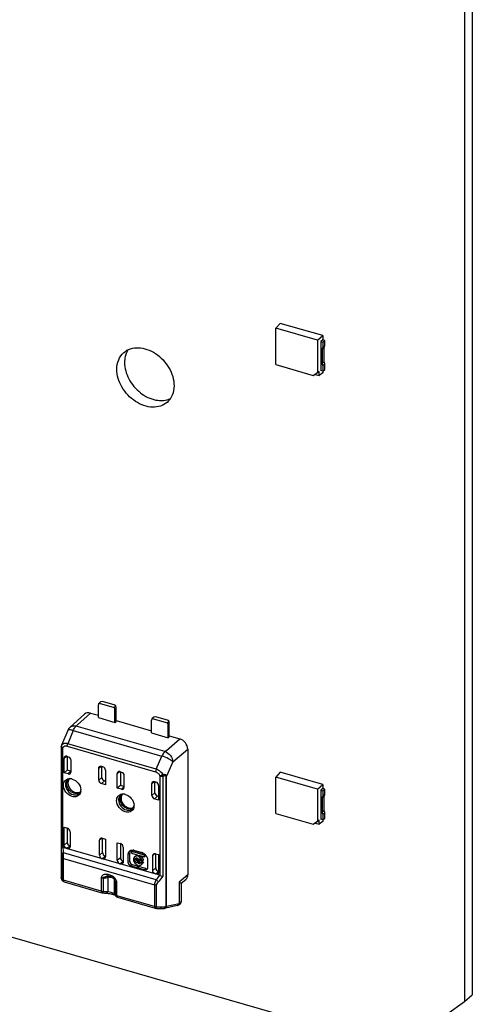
# Model space of a CAD drawing. Header units: millimetres. Extents: x 0 to 210, y 0 to 297.
# Tile 14 of 28: x 110.05 to 114.26, y 212.3 to 221.46. Entities that reach past the tile are written whole.
import ezdxf

# ---------------------------------------------------------------- set-up
doc = ezdxf.new("R2010")
doc.units = ezdxf.units.MM
doc.header["$LTSCALE"] = 19.36
doc.layers.get('0').update_dxf_attribs({"linetype": 'CONTINUOUS'})

msp = doc.modelspace()

# ---------------------------------------------------------------- linework, layer by layer
at = {"color": 7, "linetype": 'Continuous'}
for p, q in [((114.26046, 244.55673), (114.26046, 212.3901)), ((114.18905, 244.49488), (114.18905, 212.32826)), ((113.57046, 211.88824), (81.40383, 221.17395)), ((112.47438, 218.63723), (112.43215, 218.59158)), ((112.87028, 218.52294), (112.47438, 218.63723)), ((112.81962, 218.47973), (112.43215, 218.59158)), ((112.43215, 218.2536), (112.43215, 218.59158)), ((112.81962, 218.47973), (112.87028, 218.52294)), ((112.87028, 218.52294), (112.87028, 218.48459)), ((112.81962, 218.47973), (112.81962, 218.18171)), ((112.87028, 218.48459), (112.85079, 218.46958)), ((112.85079, 218.46958), (112.87097, 218.46376)), ((112.85079, 218.46958), (112.85079, 218.19988)), ((112.88883, 218.47923), (112.87028, 218.48459)), ((112.87097, 218.46376), (112.88883, 218.47923)), ((112.87097, 218.46376), (112.87097, 218.4122)), ((112.88883, 218.42763), (112.87097, 218.4122)), ((112.88883, 218.42763), (112.88883, 218.47923)), ((112.86478, 218.39758), (112.86478, 218.2638)), ((112.88265, 218.27927), (112.88265, 218.41305)), ((112.43215, 218.2536), (112.77966, 218.15328)), ((112.87097, 218.24561), (112.88883, 218.26112)), ((112.87097, 218.24561), (112.87097, 218.19405)), ((112.88883, 218.20953), (112.88883, 218.26112)), ((112.77966, 218.15328), (112.81962, 218.18171)), ((112.77966, 218.15328), (112.79882, 218.16295)), ((112.8352, 218.18883), (112.79882, 218.16295)), ((112.79882, 218.16295), (112.8352, 218.15245)), ((112.81962, 218.18171), (112.8352, 218.18883)), ((112.8352, 218.15245), (112.8352, 218.18883)), ((112.87028, 218.17653), (112.8352, 218.15245)), ((112.87097, 218.19405), (112.85079, 218.19988)), ((112.87028, 218.19405), (112.87028, 218.17653)), ((112.87097, 218.19405), (112.88883, 218.20953)), ((110.82145, 215.11895), (110.80193, 215.11633)), ((110.93898, 215.08503), (110.82145, 215.11895)), ((110.78146, 214.96939), (110.78146, 215.08719)), ((110.80193, 215.11633), (110.78766, 215.10396)), ((110.78766, 215.10396), (110.92992, 215.06289)), ((110.9442, 215.07526), (110.92992, 215.06289)), ((110.9361, 214.92475), (110.9361, 215.04255)), ((110.9442, 215.07526), (110.93898, 215.08503)), ((110.94682, 214.93419), (110.94682, 215.05183)), ((110.65283, 215.00099), (110.51855, 214.88026)), ((110.70962, 215.01102), (110.58687, 214.90286)), ((110.70961, 215.01102), (110.78146, 214.99028)), ((110.78146, 214.96939), (110.9361, 214.92475)), ((110.9361, 214.92475), (110.94682, 214.93419)), ((110.94682, 214.94254), (111.27633, 214.84742)), ((111.27633, 214.82653), (111.27633, 214.94433)), ((111.2968, 214.97348), (111.28253, 214.9611)), ((111.28253, 214.9611), (111.42479, 214.92003)), ((111.31632, 214.9761), (111.2968, 214.97348)), ((111.43385, 214.94217), (111.31632, 214.9761)), ((111.43907, 214.93241), (111.43385, 214.94217)), ((110.49694, 214.84996), (110.4392, 214.71373)), ((110.58687, 214.90286), (110.58872, 214.90232)), ((111.43907, 214.93241), (111.42479, 214.92003)), ((111.43097, 214.78189), (111.43097, 214.89969)), ((111.44169, 214.79133), (111.44169, 214.90897)), ((111.27633, 214.82653), (111.43097, 214.78189)), ((111.41578, 214.66357), (111.53853, 214.77173)), ((111.43097, 214.78189), (111.44169, 214.79133)), ((111.44169, 214.79968), (111.53853, 214.77173)), ((110.43602, 214.69902), (110.43602, 213.76716)), ((110.43632, 214.70322), (110.43631, 214.70314)), ((110.43654, 214.70454), (110.43632, 214.70322)), ((111.41392, 214.66411), (111.41578, 214.66357)), ((111.61276, 214.67607), (111.61276, 213.50694)), ((110.46277, 214.45544), (110.46277, 214.59153)), ((110.48751, 214.60913), (110.50056, 214.60536)), ((110.49151, 214.60536), (110.49151, 214.481)), ((110.5253, 214.57347), (110.5253, 214.46213)), ((110.49151, 214.481), (110.46277, 214.45544)), ((110.5253, 214.47124), (110.49151, 214.481)), ((110.78511, 214.38713), (110.78511, 214.49847)), ((110.80986, 214.51608), (110.82291, 214.51231)), ((110.81368, 214.41274), (110.81368, 214.51231)), ((110.84765, 214.48042), (110.84765, 214.34433)), ((110.50056, 214.44453), (110.46277, 214.45544)), ((110.95764, 214.31258), (110.95764, 214.44867)), ((110.98238, 214.46627), (110.99543, 214.4625)), ((110.98638, 214.4625), (110.98638, 214.33814)), ((111.02018, 214.43062), (111.02018, 214.31928)), ((111.41274, 213.21088), (111.41274, 214.42188)), ((112.47438, 214.46175), (112.43215, 214.4161)), ((112.81962, 214.30425), (112.43215, 214.4161)), ((112.43215, 214.07812), (112.43215, 214.4161)), ((112.87028, 214.34747), (112.47438, 214.46175)), ((110.84765, 214.34433), (110.80986, 214.35524)), ((110.84765, 214.37819), (110.83843, 214.38085)), ((110.98638, 214.33814), (110.95764, 214.31258)), ((110.99543, 214.30167), (110.95764, 214.31258)), ((111.02018, 214.32838), (110.98638, 214.33814)), ((111.27998, 214.24428), (111.27998, 214.35562)), ((111.30473, 214.37322), (111.31778, 214.36945)), ((111.30855, 214.26988), (111.30855, 214.36945)), ((111.34252, 214.33756), (111.34252, 214.20147)), ((112.81962, 214.30425), (112.87028, 214.34747)), ((112.81962, 214.30425), (112.81962, 214.00623)), ((112.87028, 214.30911), (112.85079, 214.29411)), ((112.85079, 214.29411), (112.87097, 214.28828)), ((112.85079, 214.29411), (112.85079, 214.0244)), ((112.87028, 214.34747), (112.87028, 214.30912)), ((112.88883, 214.30376), (112.87028, 214.30911)), ((112.87097, 214.28828), (112.88883, 214.30376)), ((112.88883, 214.25216), (112.88883, 214.30376)), ((111.34252, 214.20147), (111.30473, 214.21239)), ((111.34252, 214.23533), (111.3333, 214.23799)), ((112.86478, 214.22211), (112.86478, 214.08832)), ((112.87097, 214.28828), (112.87097, 214.23672)), ((112.88883, 214.25216), (112.87097, 214.23672)), ((112.88265, 214.1038), (112.88265, 214.23758)), ((112.43215, 214.07812), (112.77966, 213.97781)), ((112.87097, 214.01858), (112.85079, 214.0244)), ((112.87028, 214.01858), (112.87028, 214.00106)), ((112.87097, 214.07014), (112.88883, 214.08565)), ((112.87097, 214.07014), (112.87097, 214.01858)), ((112.87097, 214.01858), (112.88883, 214.03405)), ((112.88883, 214.03405), (112.88883, 214.08565)), ((110.46277, 213.9482), (110.49311, 213.93944)), ((110.46277, 213.78324), (110.46277, 213.9482)), ((110.49151, 213.93944), (110.49151, 213.80793)), ((112.77966, 213.97781), (112.81962, 214.00623)), ((112.77966, 213.97781), (112.79882, 213.98747)), ((112.8352, 214.01335), (112.79882, 213.98747)), ((112.79882, 213.98747), (112.8352, 213.97697)), ((112.81962, 214.00623), (112.8352, 214.01335)), ((112.8352, 213.97697), (112.8352, 214.01335)), ((112.87028, 214.00105), (112.8352, 213.97697)), ((110.51786, 213.90754), (110.51786, 213.76733)), ((110.81731, 213.84585), (110.84765, 213.83709)), ((110.82026, 213.71303), (110.82026, 213.84585)), ((110.84765, 213.83709), (110.84765, 213.67213)), ((110.43601, 213.76716), (110.43576, 213.75296)), ((110.43576, 213.75361), (110.43576, 213.75296)), ((110.43576, 213.75361), (110.43576, 213.47922)), ((110.45031, 213.76191), (110.45258, 213.76143)), ((111.3527, 213.50159), (110.45258, 213.76143)), ((110.79255, 213.68804), (110.79255, 213.82824)), ((110.95764, 213.80534), (110.98798, 213.79658)), ((110.95764, 213.64038), (110.95764, 213.80534)), ((110.98638, 213.79658), (110.98638, 213.66507)), ((111.01273, 213.76468), (111.01273, 213.62447)), ((110.84765, 213.68038), (110.84501, 213.68114)), ((111.0602, 213.62314), (111.0602, 213.69737)), ((111.07419, 213.63148), (111.07419, 213.70571)), ((111.08869, 213.7239), (111.0994, 213.73317)), ((111.21092, 213.68861), (111.08869, 213.7239)), ((111.08869, 213.7239), (111.08869, 213.7075)), ((111.08869, 213.7075), (111.14161, 213.69223)), ((111.21068, 213.70105), (111.0994, 213.73317)), ((111.11296, 213.7349), (111.18719, 213.71347)), ((111.12897, 213.68198), (111.12739, 213.68061)), ((111.13403, 213.65749), (111.13368, 213.6533)), ((111.13368, 213.6533), (111.13403, 213.64891)), ((111.13502, 213.66127), (111.13403, 213.65749)), ((111.13762, 213.6637), (111.14161, 213.66419)), ((111.14161, 213.69223), (111.14161, 213.67956)), ((111.14161, 213.66419), (111.14161, 213.61309)), ((111.158, 213.68749), (111.21092, 213.67222)), ((111.158, 213.67483), (111.158, 213.68749)), ((111.16871, 213.6841), (111.158, 213.67483)), ((111.158, 213.60836), (111.158, 213.65946)), ((111.21092, 213.68861), (111.2179, 213.69465)), ((111.21092, 213.67222), (111.21092, 213.68861)), ((111.21092, 213.67222), (111.22163, 213.6815)), ((111.22163, 213.6815), (111.22163, 213.69059)), ((111.28742, 213.54518), (111.28742, 213.68538)), ((111.31218, 213.70299), (111.34252, 213.69423)), ((111.31513, 213.57017), (111.31513, 213.70299)), ((111.34252, 213.69423), (111.34252, 213.52927)), ((111.21194, 213.55133), (111.08822, 213.58704)), ((111.14224, 213.58709), (111.09893, 213.59959)), ((111.14161, 213.59772), (111.14161, 213.5849)), ((111.14161, 213.5849), (111.158, 213.58017)), ((111.16871, 213.61764), (111.158, 213.60836)), ((111.16164, 213.60878), (111.158, 213.60836)), ((111.158, 213.58017), (111.158, 213.59299)), ((111.158, 213.58017), (111.16871, 213.58945)), ((111.22265, 213.56388), (111.16005, 213.58195)), ((111.16871, 213.61764), (111.16871, 213.64977)), ((111.16871, 213.58945), (111.16871, 213.59299)), ((111.17461, 213.63935), (111.19026, 213.63484)), ((111.17461, 213.61887), (111.18532, 213.62815)), ((111.19026, 213.61436), (111.17461, 213.61887)), ((111.18293, 213.60122), (111.18135, 213.59985)), ((111.20097, 213.62364), (111.18532, 213.62815)), ((111.19206, 213.60913), (111.18691, 213.60467)), ((111.19026, 213.63484), (111.20097, 213.64411)), ((111.20097, 213.62364), (111.19026, 213.61436)), ((111.23995, 213.64548), (111.23995, 213.57125)), ((110.43662, 213.47148), (110.43695, 213.4701)), ((110.43695, 213.4701), (110.43698, 213.46999)), ((110.43698, 213.46999), (110.43728, 213.46896)), ((110.43728, 213.46896), (110.43952, 213.46318)), ((110.86155, 213.49383), (110.86218, 213.49394)), ((110.87029, 213.49439), (110.87411, 213.49404)), ((110.87408, 213.49404), (110.87619, 213.49368)), ((110.89967, 213.48684), (110.90147, 213.4861)), ((111.34252, 213.53752), (111.33988, 213.53828)), ((111.3527, 213.50159), (111.35498, 213.50076)), ((110.43952, 213.46318), (110.44267, 213.45778)), ((110.45096, 213.44847), (110.45582, 213.44451)), ((110.465, 213.43994), (110.81529, 213.33882)), ((111.53299, 213.4384), (111.53237, 213.4387)), ((111.5521, 213.42746), (111.59428, 213.46326)), ((111.55213, 213.42753), (111.55213, 213.25968)), ((110.81975, 213.33791), (110.82584, 213.3372)), ((110.93268, 213.32445), (110.93266, 213.3245)), ((110.93268, 213.32445), (110.93373, 213.32176)), ((110.93287, 213.31888), (110.93613, 213.31729)), ((110.94072, 213.31079), (110.94524, 213.30615)), ((110.94524, 213.30615), (110.95069, 213.30165)), ((110.95987, 213.29709), (111.31016, 213.19597)), ((111.31462, 213.19506), (111.32156, 213.19425)), ((111.5141, 213.21919), (111.39824, 213.1928)), ((111.40724, 213.19936), (111.40479, 213.19692)), ((111.54083, 213.23209), (111.54073, 213.232)), ((111.5521, 213.25788), (111.55213, 213.25971)), ((111.37393, 213.19131), (111.38603, 213.19164)), ((111.38603, 213.19164), (111.39434, 213.19219)), ((111.39434, 213.19219), (111.39427, 213.19218)), ((114.18905, 212.32826), (114.26046, 212.3901)), ((113.57046, 211.88824), (114.18905, 212.32826))]:
    msp.add_line(p, q, dxfattribs=at)
at = {"color": 9, "linetype": 'Continuous'}
for p, q in [((112.86478, 218.39758), (112.88265, 218.41305)), ((112.88265, 218.27927), (112.86478, 218.2638)), ((110.9361, 215.04255), (110.94682, 215.05183)), ((110.54836, 214.84951), (110.49615, 214.72645)), ((110.54836, 214.84951), (111.37306, 214.61144)), ((110.58872, 214.90232), (110.57548, 214.89042)), ((111.40028, 214.65232), (110.57548, 214.89042)), ((111.43097, 214.89969), (111.44169, 214.90897)), ((110.43602, 214.69895), (110.43602, 214.69902)), ((110.43604, 214.6985), (110.43602, 214.69895)), ((110.43845, 214.7085), (110.43889, 214.7109)), ((110.45211, 214.68941), (110.45031, 214.68668)), ((110.45031, 213.76191), (110.45031, 214.68668)), ((110.49104, 214.70308), (111.31424, 214.46544)), ((111.3194, 214.4888), (110.49615, 214.72645)), ((111.40028, 214.65232), (111.41392, 214.66411)), ((111.47451, 214.55666), (111.61276, 214.67607)), ((110.46277, 214.59153), (110.48408, 214.60984)), ((111.3194, 214.4888), (111.37306, 214.61144)), ((110.78511, 214.49847), (110.80629, 214.51681)), ((111.47451, 214.55666), (111.41651, 214.4244)), ((110.5253, 214.4667), (110.50056, 214.44453)), ((110.81368, 214.41274), (110.78511, 214.38713)), ((110.95764, 214.44867), (110.97895, 214.46698)), ((111.35498, 214.42552), (111.35498, 213.50076)), ((111.38509, 213.49405), (111.38509, 214.426)), ((111.41651, 213.21341), (111.41651, 214.4244)), ((110.80986, 214.35524), (110.83843, 214.38085)), ((111.02018, 214.32385), (110.99543, 214.30167)), ((111.27998, 214.35562), (111.30116, 214.37396)), ((111.30855, 214.26988), (111.27998, 214.24428)), ((111.30473, 214.21239), (111.3333, 214.23799)), ((112.86478, 214.22211), (112.88265, 214.23758)), ((112.88265, 214.1038), (112.86478, 214.08832)), ((110.81363, 213.8466), (110.79255, 213.82824)), ((110.49151, 213.80793), (110.46277, 213.78324)), ((110.48751, 213.75135), (110.51625, 213.77604)), ((110.51639, 213.7691), (110.49312, 213.74973)), ((110.44626, 213.66514), (110.44626, 213.46226)), ((111.32092, 213.45974), (110.45659, 213.70925)), ((110.45863, 213.6579), (111.3038, 213.41393)), ((110.45863, 213.45502), (110.45863, 213.6579)), ((110.82026, 213.71303), (110.79255, 213.68804)), ((110.8173, 213.65615), (110.84501, 213.68114)), ((110.84567, 213.6744), (110.82291, 213.65453)), ((110.98638, 213.66507), (110.95764, 213.64038)), ((111.0602, 213.69737), (111.07419, 213.70571)), ((111.3085, 213.70374), (111.28742, 213.68538)), ((110.98238, 213.60849), (111.01112, 213.63319)), ((111.01126, 213.62624), (110.98799, 213.60688)), ((111.07419, 213.63148), (111.0602, 213.62314)), ((111.08822, 213.58704), (111.09893, 213.59959)), ((111.22265, 213.56388), (111.21194, 213.55133)), ((111.31513, 213.57017), (111.28742, 213.54518)), ((110.43607, 213.47647), (110.43576, 213.47921)), ((110.43678, 213.47417), (110.43607, 213.47647)), ((110.80892, 213.47711), (110.80892, 213.3539)), ((110.82765, 213.47537), (110.82765, 213.35216)), ((110.87148, 213.50826), (110.86367, 213.50998)), ((110.86437, 213.50639), (110.86367, 213.50998)), ((110.87039, 213.48601), (110.8702, 213.48191)), ((110.8702, 213.48191), (110.8702, 213.35029)), ((110.90153, 213.48607), (110.90147, 213.4861)), ((111.31217, 213.51329), (111.33988, 213.53828)), ((111.34054, 213.53154), (111.31778, 213.51167)), ((111.61276, 213.50694), (111.53237, 213.4387)), ((110.80892, 213.3539), (110.45863, 213.45502)), ((110.4588, 213.45142), (110.45863, 213.45502)), ((110.93118, 213.33269), (110.93118, 213.46431)), ((110.94113, 213.3194), (110.94113, 213.44262)), ((110.95351, 213.31216), (110.95351, 213.43538)), ((111.3038, 213.41393), (111.3038, 213.21104)), ((111.32252, 213.2093), (111.32252, 213.41219)), ((111.53237, 213.4387), (111.53237, 213.23981)), ((110.8702, 213.35029), (110.88453, 213.34675)), ((110.93198, 213.33053), (110.93118, 213.33269)), ((111.3038, 213.21104), (110.95351, 213.31216)), ((110.95367, 213.30856), (110.95351, 213.31216)), ((111.41651, 213.21341), (111.53237, 213.23981))]:
    msp.add_line(p, q, dxfattribs=at)
at = {"color": 7, "linetype": 'Continuous'}
for points in [[(110.4363, 214.69703), (110.43624, 214.69724), (110.43618, 214.69747), (110.43614, 214.6977), (110.4361, 214.69796), (110.43606, 214.69822), (110.43604, 214.6985)], [(110.43921, 214.71376), (110.43895, 214.71313), (110.43752, 214.70889), (110.43654, 214.70454)], [(110.43576, 213.47921), (110.43583, 213.47707), (110.43662, 213.47148)], [(110.86218, 213.49394), (110.86513, 213.49431), (110.87029, 213.49439)], [(110.87619, 213.49368), (110.88034, 213.49271), (110.88517, 213.49135)], [(110.88517, 213.49135), (110.89024, 213.48989), (110.89508, 213.48845), (110.89967, 213.48684)], [(110.90153, 213.48607), (110.90226, 213.48574), (110.90472, 213.48457), (110.90716, 213.48328), (110.90956, 213.48189), (110.91193, 213.48042), (110.91424, 213.47886)], [(110.91424, 213.47886), (110.91648, 213.47724), (110.91864, 213.47557), (110.92073, 213.47385), (110.92274, 213.47208)], [(110.92274, 213.47208), (110.92469, 213.47026), (110.92657, 213.46838), (110.92839, 213.46645), (110.93012, 213.46447), (110.93177, 213.46244), (110.93331, 213.46038), (110.93473, 213.4583), (110.93493, 213.458)], [(110.44267, 213.45778), (110.44654, 213.45287), (110.45096, 213.44847)], [(110.82584, 213.3372), (110.83839, 213.33595), (110.85079, 213.33501), (110.85658, 213.33468)], [(110.85658, 213.33468), (110.86486, 213.33411), (110.87295, 213.33327), (110.88129, 213.33216), (110.88962, 213.3308)], [(110.88962, 213.3308), (110.89777, 213.32924), (110.90555, 213.32752)], [(110.90555, 213.32752), (110.91277, 213.32569), (110.91936, 213.32379), (110.92498, 213.32195), (110.92943, 213.32031), (110.93287, 213.31888)], [(110.93373, 213.32176), (110.93682, 213.31601), (110.94072, 213.31079)], [(111.32156, 213.19425), (111.33453, 213.19298), (111.34734, 213.19205), (111.35402, 213.1917)], [(111.54083, 213.23209), (111.54296, 213.23429), (111.54673, 213.23943), (111.54957, 213.24526), (111.55135, 213.25149), (111.5521, 213.25788)], [(111.354, 213.1917), (111.36155, 213.19143), (111.37393, 213.19131)]]:
    msp.add_lwpolyline(points, dxfattribs=at)
for centre, radius, start, end in [((111.22627, 218.28378), 0.19972, 154.693292, 161.540628), ((111.21486, 218.28913), 0.18713, 146.664506, 154.681324), ((110.89198, 215.0395), 0.04456, 26.782338, 31.654721), ((110.89275, 215.03988), 0.0437, 21.952394, 26.793581), ((110.78625, 215.04378), 0.16106, 9.672843, 11.273589), ((110.8622, 215.05176), 0.08461, 0.046953, 2.345301), ((111.38685, 214.89665), 0.04456, 26.782338, 31.654721), ((111.38763, 214.89703), 0.0437, 21.952394, 26.793581), ((111.28112, 214.90092), 0.16106, 9.672843, 11.273589), ((111.35707, 214.9089), 0.08461, 0.046953, 2.345301), ((110.46453, 214.69905), 0.02852, 171.767942, 180.08932), ((110.54642, 214.36502), 0.04755, 145.005434, 154.637963), ((110.52309, 214.37279), 0.02663, 117.646203, 129.314199), ((110.51511, 214.33166), 0.06923, 88.780099, 97.129879), ((110.54452, 214.36629), 0.04526, 137.980486, 144.944024), ((110.51508, 214.32685), 0.07403, 86.850509, 88.840369), ((110.51476, 214.32191), 0.07898, 81.127489, 86.811027), ((110.51402, 214.31684), 0.08411, 78.546351, 81.160848), ((110.51317, 214.3128), 0.08823, 73.877025, 78.531504), ((110.53601, 214.29279), 0.08295, 0.017605, 3.348741), ((110.53988, 214.29281), 0.07908, 357.159371, 0.007562), ((110.54472, 214.29247), 0.07422, 352.115758, 354.904071), ((110.54227, 214.29269), 0.07668, 354.900989, 357.156608), ((111.0413, 214.22216), 0.04755, 145.005434, 154.637963), ((111.01797, 214.22993), 0.02663, 117.646203, 129.314199), ((111.00998, 214.1888), 0.06923, 88.780099, 97.129879), ((111.03939, 214.22344), 0.04526, 137.980486, 144.944024), ((111.00995, 214.18399), 0.07403, 86.850509, 88.840369), ((111.00963, 214.17905), 0.07898, 81.127489, 86.811027), ((111.00889, 214.17398), 0.08411, 78.546351, 81.160848), ((111.00804, 214.16994), 0.08823, 73.877025, 78.531504), ((111.03959, 214.14961), 0.07422, 352.115758, 354.904071), ((111.03714, 214.14984), 0.07668, 354.900989, 357.156608), ((111.03088, 214.14994), 0.08295, 0.017605, 3.348741), ((111.03475, 214.14995), 0.07908, 357.159371, 0.007562), ((111.12237, 213.70571), 0.04818, 176.648662, 180.010995), ((111.12003, 213.70585), 0.04583, 172.144937, 176.659096), ((111.09599, 213.70158), 0.03512, 115.639602, 125.377045), ((111.09729, 213.68078), 0.05635, 73.844883, 81.108806), ((111.14683, 213.66136), 0.02728, 122.545268, 130.894512), ((111.13929, 213.62716), 0.06423, 38.894752, 44.906174), ((111.16976, 213.65333), 0.06262, 67.058295, 73.828983), ((111.16053, 213.63762), 0.08097, 37.808467, 49.046726), ((111.16115, 213.63808), 0.0802, 32.158272, 37.816496), ((111.16337, 213.63946), 0.07758, 26.388585, 32.173932), ((111.16721, 213.64136), 0.0733, 20.372061, 26.3891), ((110.99629, 213.62202), 0.01587, 309.795978, 317.520773), ((111.17215, 213.65609), 0.0389, 204.099994, 211.098613), ((111.17371, 213.65703), 0.04072, 211.095451, 217.88328), ((111.15864, 213.62606), 0.01748, 302.332306, 310.895967), ((111.13955, 213.62638), 0.03738, 20.303764, 27.024628), ((111.15768, 213.62679), 0.01869, 324.266811, 334.936943), ((111.16355, 213.6204), 0.02718, 303.513901, 314.183262), ((111.13821, 213.62249), 0.05349, 13.340908, 20.279405), ((111.17426, 213.62968), 0.02718, 310.896663, 314.183262), ((111.15045, 213.63218), 0.05192, 13.290285, 16.688734), ((111.32596, 213.52699), 0.01609, 311.092137, 317.34608), ((111.39312, 213.21016), 0.01806, 250.139918, 258.445812), ((111.3872, 213.21869), 0.02978, 347.261727, 349.785402), ((111.49445, 213.30601), 0.08902, 282.743705, 286.202867), ((111.50848, 213.30642), 0.07077, 289.729501, 293.003349), ((111.39289, 213.20867), 0.01654, 275.024374, 282.2215), ((111.3934, 213.21402), 0.02177, 275.890698, 282.704156)]:
    msp.add_arc(centre, radius, start, end, dxfattribs=at)
at = {"color": 9, "linetype": 'Continuous'}
for centre, radius, start, end in [((110.4533, 214.70718), 0.0149, 174.908755, 181.257388), ((110.4738, 214.68735), 0.04212, 142.760643, 145.997324), ((110.5796, 214.30687), 0.04433, 308.506505, 312.41526), ((110.56425, 214.30126), 0.05544, 335.21436, 344.375419), ((111.07447, 214.16401), 0.04433, 308.506505, 312.41526), ((111.05913, 214.1584), 0.05544, 335.21436, 344.375419), ((110.46316, 213.477), 0.0271, 181.125159, 194.708205), ((110.81125, 213.73225), 0.25718, 281.945461, 283.251674), ((110.88683, 213.41114), 0.0727, 99.342018, 103.217049), ((110.81828, 213.2964), 0.21843, 74.622315, 75.904172), ((110.88823, 213.40238), 0.08157, 92.23662, 99.315848), ((110.77814, 213.14982), 0.37041, 73.039216, 74.649505), ((110.88964, 213.40871), 0.07517, 78.042588, 81.839397), ((110.89133, 213.41656), 0.06714, 73.947796, 78.064486), ((110.8933, 213.42355), 0.05988, 71.728228, 73.908637), ((111.12881, 213.66967), 0.31068, 312.919808, 325.577423), ((110.45623, 213.46996), 0.0126, 217.670604, 223.10456), ((110.98001, 213.47413), 0.04995, 204.949691, 207.78548), ((110.99099, 213.48102), 0.06293, 216.067151, 217.602595), ((110.82126, 213.39677), 0.04461, 253.94364, 257.769901), ((110.82235, 213.40174), 0.0497, 257.755853, 261.313859), ((110.82305, 213.40651), 0.05451, 261.340977, 267.476371), ((110.82321, 213.40882), 0.05683, 267.422516, 274.482231), ((110.7578, 213.36994), 0.07207, 342.569703, 345.717836), ((110.87342, 213.88682), 0.53661, 265.107646, 266.659733), ((110.87004, 213.82213), 0.47184, 266.611185, 270.019756), ((110.95945, 213.33388), 0.02833, 192.00647, 199.29956), ((110.95109, 213.3271), 0.01259, 217.668186, 223.104905), ((110.96371, 213.31938), 0.02198, 224.256049, 233.710623), ((111.31613, 213.25391), 0.04461, 253.9436, 257.769961), ((111.31722, 213.25888), 0.04969, 257.755912, 261.314423), ((111.31793, 213.26366), 0.05452, 261.341852, 267.476868), ((111.31808, 213.26596), 0.05683, 267.422018, 274.482565), ((111.25641, 213.22616), 0.06822, 342.386291, 345.699344), ((111.36688, 213.72344), 0.51605, 265.069282, 266.80849), ((111.36533, 213.69013), 0.4827, 266.772276, 270.31676), ((111.3659, 213.54697), 0.33954, 270.353941, 274.410999), ((111.37167, 213.47178), 0.26413, 274.417992, 277.517266), ((111.37644, 213.43429), 0.22634, 277.559224, 279.226898), ((111.52145, 213.25182), 0.02778, 349.87665, 356.138401), ((111.52939, 213.25968), 0.02274, 358.464211, 0.00388)]:
    msp.add_arc(centre, radius, start, end, dxfattribs=at)
at = {"color": 7, "linetype": 'Continuous'}
for centre, major_axis, ratio, start_param, end_param in [((110.70962, 214.93678), (-0.05612, 0.0648), 0.7499435, -0.8570146, 0.0139562), ((111.53852, 214.6975), (-0.05611, 0.06479), 0.7500565, -2.4278877, -0.8570942), ((110.48751, 214.58439), (0.0187, -0.0216), 0.7499993, 8.5676952, 10.1384916), ((110.82291, 214.48756), (0.0187, -0.0216), 0.7499993, 0.7137136, 2.2845099), ((110.50056, 214.46928), (-0.0187, 0.0216), 0.7500163, -3.9983954, -2.4275991), ((110.80986, 214.37999), (-0.0187, 0.0216), 0.7500163, 0.7139936, 2.2847899), ((110.83843, 214.4056), (-0.0187, 0.0216), 0.7500163, 0.7139936, 2.2847899), ((110.98238, 214.44153), (0.0187, -0.0216), 0.7499993, 8.5676952, 10.1384916), ((110.99543, 214.32642), (-0.0187, 0.0216), 0.7500163, -3.9983954, -2.4275991), ((111.31778, 214.34471), (0.0187, -0.0216), 0.7499993, 0.7137136, 2.2845099), ((111.30473, 214.23713), (-0.0187, 0.0216), 0.7500163, 0.7139936, 2.2848014), ((111.3333, 214.26274), (-0.0187, 0.0216), 0.7500163, 0.7139936, 2.2847957), ((110.49312, 213.91469), (-0.01871, 0.02161), 0.7497739, -2.4279429, -0.8568421), ((110.8173, 213.8211), (-0.01871, 0.0216), 0.7502261, 5.425883, 6.9969842), ((110.51625, 213.80079), (0.0187, -0.0216), 0.7499993, -2.427879, -0.8570827), ((110.49312, 213.77448), (0.01871, -0.02159), 0.7499837, -0.8573407, 0.7134552), ((110.98799, 213.77183), (-0.01871, 0.02161), 0.7497739, -2.4279429, -0.8568421), ((110.8173, 213.68089), (0.01871, -0.02159), 0.7499837, -2.4281375, -0.8573411), ((110.84501, 213.70588), (0.01871, -0.02159), 0.7499837, -2.4281375, -0.8573411), ((110.82291, 213.67927), (0.0187, -0.0216), 0.7499993, -0.8570827, 0.7137136), ((111.01112, 213.65793), (0.0187, -0.0216), 0.7499993, -2.427879, -0.8570827), ((110.98238, 213.63324), (0.0187, -0.0216), 0.7499993, -2.427879, -0.8570827), ((111.33988, 213.56303), (0.01871, -0.02159), 0.7499837, -2.4281375, -0.8573411)]:
    msp.add_ellipse(centre, major_axis=major_axis, ratio=ratio, start_param=start_param, end_param=end_param, dxfattribs=at)
for points in [[(112.88265, 218.41306), (112.88265, 218.41834), (112.88481, 218.42423), (112.88884, 218.42764)], [(112.86478, 218.39758), (112.86478, 218.40287), (112.86692, 218.40878), (112.87097, 218.41218)], [(112.87097, 218.24563), (112.86728, 218.25086), (112.86478, 218.2574), (112.86478, 218.2638)], [(112.88884, 218.26112), (112.88516, 218.26635), (112.88265, 218.27288), (112.88265, 218.27928)], [(110.78765, 215.10396), (110.78353, 215.09966), (110.78146, 215.09315), (110.78146, 215.08719)], [(110.93538, 215.04933), (110.9349, 215.05168), (110.93419, 215.054), (110.93329, 215.05622)], [(110.9361, 215.04255), (110.9361, 215.04482), (110.93584, 215.04711), (110.93538, 215.04933)], [(110.94675, 215.05522), (110.94654, 215.06045), (110.9459, 215.06567), (110.94502, 215.07084)], [(111.28252, 214.9611), (111.2784, 214.9568), (111.27633, 214.95029), (111.27633, 214.94433)], [(110.51856, 214.88027), (110.50933, 214.87197), (110.50178, 214.86139), (110.49694, 214.84997)], [(111.43026, 214.90648), (111.42977, 214.90883), (111.42906, 214.91114), (111.42816, 214.91336)], [(111.43097, 214.89969), (111.43097, 214.90197), (111.43071, 214.90425), (111.43026, 214.90648)], [(111.44162, 214.91236), (111.44141, 214.9176), (111.44077, 214.92282), (111.43989, 214.92798)], [(110.45031, 214.68668), (110.44659, 214.68771), (110.44282, 214.68927), (110.43995, 214.69185)], [(110.50056, 214.60536), (110.51349, 214.60163), (110.5253, 214.58693), (110.5253, 214.57347)], [(110.78511, 214.49847), (110.78511, 214.5037), (110.7872, 214.50951), (110.79115, 214.51293)], [(110.50346, 214.38539), (110.49985, 214.37778), (110.4982, 214.36909), (110.4982, 214.36067)], [(110.99543, 214.4625), (111.00836, 214.45877), (111.02018, 214.44407), (111.02018, 214.43062)], [(111.27998, 214.35562), (111.27998, 214.36084), (111.28207, 214.36666), (111.28602, 214.37007)], [(110.5919, 214.27059), (110.59972, 214.27152), (110.60758, 214.27428), (110.61404, 214.27878)], [(110.61824, 214.28229), (110.61734, 214.27581), (110.61554, 214.26937), (110.61275, 214.26345)], [(110.99833, 214.24253), (110.99472, 214.23492), (110.99307, 214.22624), (110.99307, 214.21781)], [(112.86478, 214.22211), (112.86478, 214.22739), (112.86692, 214.2333), (112.87097, 214.23671)], [(112.88265, 214.23758), (112.88265, 214.24286), (112.88481, 214.24876), (112.88884, 214.25216)], [(111.08678, 214.12774), (111.09459, 214.12866), (111.10246, 214.13143), (111.10891, 214.13593)], [(111.11311, 214.13943), (111.11222, 214.13295), (111.11041, 214.12651), (111.10762, 214.1206)], [(112.87097, 214.07015), (112.86728, 214.07538), (112.86478, 214.08193), (112.86478, 214.08832)], [(112.88884, 214.08565), (112.88516, 214.09088), (112.88265, 214.09741), (112.88265, 214.1038)], [(110.48751, 213.75135), (110.47458, 213.75508), (110.46277, 213.76978), (110.46277, 213.78324)], [(111.07797, 213.72359), (111.07627, 213.71999), (111.07517, 213.71606), (111.07463, 213.71212)], [(111.08443, 213.73289), (111.08178, 213.73021), (111.07958, 213.72701), (111.07797, 213.72359)], [(111.08079, 213.73325), (111.08646, 213.73597), (111.09298, 213.73717), (111.09927, 213.73705)], [(111.09927, 213.73705), (111.10152, 213.737), (111.10377, 213.7368), (111.10599, 213.73645)], [(111.12297, 213.64402), (111.12297, 213.64968), (111.12524, 213.65599), (111.12952, 213.6597)], [(111.12952, 213.6597), (111.1318, 213.66167), (111.13468, 213.66305), (111.13762, 213.6637)], [(111.13216, 213.68435), (111.13502, 213.68618), (111.13828, 213.68748), (111.1416, 213.68821)], [(111.18838, 213.64103), (111.18315, 213.65525), (111.17161, 213.66817), (111.158, 213.67483)], [(111.158, 213.65946), (111.16423, 213.65566), (111.16954, 213.64987), (111.17285, 213.64337)], [(111.16871, 213.6841), (111.17465, 213.6812), (111.18011, 213.67718), (111.18478, 213.6725)], [(111.18927, 213.66749), (111.19412, 213.66149), (111.19796, 213.65448), (111.20017, 213.64709)], [(111.19416, 213.711), (111.20122, 213.70802), (111.20782, 213.70378), (111.2136, 213.69877)], [(111.23592, 213.66687), (111.23844, 213.66007), (111.23995, 213.65274), (111.23995, 213.64548)], [(111.28742, 213.68538), (111.28742, 213.69059), (111.28951, 213.69638), (111.29344, 213.69981)], [(111.01273, 213.62447), (111.01273, 213.61981), (111.01115, 213.61474), (111.00799, 213.6113)], [(111.08822, 213.58704), (111.07359, 213.59126), (111.0602, 213.60791), (111.0602, 213.62314)], [(111.07419, 213.63148), (111.07419, 213.61802), (111.08601, 213.60332), (111.09893, 213.59959)], [(111.12589, 213.60898), (111.13047, 213.60445), (111.13582, 213.60055), (111.14161, 213.59772)], [(111.13403, 213.64891), (111.13449, 213.64591), (111.1354, 213.64297), (111.13664, 213.64021)], [(111.158, 213.59299), (111.16501, 213.59237), (111.1727, 213.59385), (111.17856, 213.59773)], [(111.16799, 213.61129), (111.16607, 213.61008), (111.16387, 213.60923), (111.16164, 213.60878)], [(111.16871, 213.61764), (111.17068, 213.6177), (111.17266, 213.61802), (111.17453, 213.61862)], [(111.17285, 213.61588), (111.17205, 213.61477), (111.17112, 213.61375), (111.17009, 213.61285)], [(111.1825, 213.6009), (111.18621, 213.60451), (111.18889, 213.60936), (111.19026, 213.61436)], [(111.20097, 213.62364), (111.19961, 213.61864), (111.19692, 213.61379), (111.19321, 213.61018)], [(111.22265, 213.56388), (111.22801, 213.56233), (111.23455, 213.56257), (111.23929, 213.5655)], [(111.23995, 213.57125), (111.23995, 213.56685), (111.23881, 213.56221), (111.23636, 213.55856)], [(111.31217, 213.51329), (111.29924, 213.51702), (111.28742, 213.53172), (111.28742, 213.54518)], [(111.34252, 213.52927), (111.34252, 213.5246), (111.34095, 213.51952), (111.33779, 213.51609)], [(110.465, 213.43994), (110.46171, 213.44089), (110.45856, 213.44246), (110.45582, 213.44451)], [(110.81526, 213.33874), (110.81666, 213.33836), (110.8182, 213.33823), (110.81962, 213.33854)], [(110.95987, 213.29709), (110.95658, 213.29803), (110.95343, 213.2996), (110.95069, 213.30165)], [(111.31013, 213.19588), (111.31154, 213.1955), (111.31307, 213.19538), (111.31449, 213.19569)], [(111.40479, 213.19692), (111.40245, 213.1948), (111.39949, 213.19317), (111.3964, 213.1925)], [(111.39819, 213.19279), (111.4018, 213.1936), (111.40527, 213.19542), (111.40804, 213.19786)], [(111.40804, 213.19786), (111.40945, 213.1991), (111.41072, 213.20052), (111.41181, 213.20205)], [(111.41181, 213.20205), (111.41394, 213.20504), (111.41544, 213.20854), (111.41625, 213.21213)], [(111.53301, 213.22627), (111.52873, 213.22376), (111.52405, 213.22192), (111.51929, 213.22053)], [(111.54073, 213.232), (111.53839, 213.2298), (111.53577, 213.22789), (111.53301, 213.22627)], [(111.54516, 213.24626), (111.54239, 213.24422), (111.53929, 213.24263), (111.53613, 213.24128)], [(111.54917, 213.24995), (111.548, 213.24856), (111.54662, 213.24734), (111.54516, 213.24626)], [(111.39427, 213.19218), (111.39269, 213.19205), (111.39106, 213.19215), (111.3895, 213.19247)]]:
    msp.add_open_spline(points, degree=3, dxfattribs=at)
for points, knots in [([(110.95383, 218.2109), (110.95383, 218.24079), (110.96353, 218.29917), (110.99789, 218.34823), (111.01875, 218.36629)], [0, 0, 0, 0, 0.5200095, 1, 1, 1, 1]), ([(111.01875, 218.36629), (111.03645, 218.38162), (111.08006, 218.40578), (111.15649, 218.41496), (111.23738, 218.39852), (111.34323, 218.34478), (111.44785, 218.23346), (111.48581, 218.1147), (111.48581, 218.05733)], [0, 0, 0, 0, 0.104878, 0.2163787, 0.3379752, 0.4691981, 0.7430619, 1, 1, 1, 1]), ([(111.03682, 218.34702), (111.03488, 218.34124), (111.02796, 218.31707), (111.02524, 218.29177), (111.02524, 218.27274)], [0, 0, 0, 0, 0.2426095, 1, 1, 1, 1]), ([(111.02524, 218.27274), (111.02524, 218.2204), (111.05711, 218.11148), (111.16367, 217.98527), (111.30538, 217.91201), (111.4114, 217.91839), (111.45253, 217.93789)], [0, 0, 0, 0, 0.2529826, 0.5243472, 0.7800191, 1, 1, 1, 1]), ([(111.42089, 217.90193), (111.40319, 217.8866), (111.35958, 217.86244), (111.28315, 217.85326), (111.20226, 217.8697), (111.0964, 217.92345), (110.99179, 218.03476), (110.95383, 218.15352), (110.95383, 218.2109)], [0, 0, 0, 0, 0.104878, 0.2163787, 0.3379752, 0.4691981, 0.7430619, 1, 1, 1, 1]), ([(111.48581, 218.05733), (111.48581, 218.02744), (111.47611, 217.96906), (111.44174, 217.92), (111.42089, 217.90193)], [0, 0, 0, 0, 0.5200095, 1, 1, 1, 1]), ([(110.79115, 214.51293), (110.7947, 214.51599), (110.80181, 214.51782), (110.80814, 214.51657), (110.80986, 214.51608)], [0, 0, 0, 0, 0.7245704, 1, 1, 1, 1]), ([(110.4564, 214.33975), (110.4564, 214.35421), (110.46462, 214.38434), (110.49286, 214.39862), (110.50652, 214.40035)], [0, 0, 0, 0, 0.5124379, 1, 1, 1, 1]), ([(110.52584, 214.40015), (110.52435, 214.40009), (110.51916, 214.3996), (110.51403, 214.39811), (110.51074, 214.39638)], [0, 0, 0, 0, 0.2864709, 1, 1, 1, 1]), ([(110.53768, 214.39756), (110.55933, 214.39131), (110.59805, 214.36356), (110.61752, 214.31984), (110.61882, 214.29764)], [0, 0, 0, 0, 0.5033349, 1, 1, 1, 1]), ([(110.53768, 214.235), (110.51518, 214.2415), (110.47531, 214.27072), (110.4564, 214.31688), (110.4564, 214.33975)], [0, 0, 0, 0, 0.5059131, 1, 1, 1, 1]), ([(110.4982, 214.36067), (110.4982, 214.33675), (110.52106, 214.29038), (110.56928, 214.26791), (110.5919, 214.27059)], [0, 0, 0, 0, 0.5121622, 1, 1, 1, 1]), ([(111.28602, 214.37007), (111.28957, 214.37314), (111.29669, 214.37497), (111.30302, 214.37371), (111.30473, 214.37322)], [0, 0, 0, 0, 0.7245704, 1, 1, 1, 1]), ([(110.61275, 214.26345), (110.60694, 214.25114), (110.58336, 214.22929), (110.55213, 214.23083), (110.53768, 214.235)], [0, 0, 0, 0, 0.4750826, 1, 1, 1, 1]), ([(110.6095, 214.27414), (110.61031, 214.27487), (110.61368, 214.27837), (110.61604, 214.28277), (110.6173, 214.2863)], [0, 0, 0, 0, 0.2252496, 1, 1, 1, 1]), ([(110.95127, 214.19689), (110.95127, 214.21135), (110.95949, 214.24148), (110.98773, 214.25576), (111.00139, 214.25749)], [0, 0, 0, 0, 0.5124379, 1, 1, 1, 1]), ([(110.99307, 214.21781), (110.99307, 214.1939), (111.01593, 214.14752), (111.06415, 214.12506), (111.08678, 214.12774)], [0, 0, 0, 0, 0.5121622, 1, 1, 1, 1]), ([(111.02072, 214.2573), (111.01922, 214.25723), (111.01404, 214.25674), (111.0089, 214.25525), (111.00561, 214.25352)], [0, 0, 0, 0, 0.2864709, 1, 1, 1, 1]), ([(111.03255, 214.25471), (111.0542, 214.24846), (111.09292, 214.2207), (111.11239, 214.17698), (111.11369, 214.15478)], [0, 0, 0, 0, 0.5033349, 1, 1, 1, 1]), ([(111.03255, 214.09214), (111.01005, 214.09864), (110.97018, 214.12786), (110.95127, 214.17402), (110.95127, 214.19689)], [0, 0, 0, 0, 0.5059131, 1, 1, 1, 1]), ([(111.10762, 214.1206), (111.10181, 214.10828), (111.07823, 214.08643), (111.047, 214.08797), (111.03255, 214.09214)], [0, 0, 0, 0, 0.4750826, 1, 1, 1, 1]), ([(111.10437, 214.13128), (111.10518, 214.13202), (111.10855, 214.13551), (111.11091, 214.13991), (111.11217, 214.14344)], [0, 0, 0, 0, 0.2252496, 1, 1, 1, 1]), ([(110.45031, 213.76191), (110.44694, 213.76232), (110.44237, 213.76329), (110.43674, 213.76518), (110.43611, 213.76673)], [0, 0, 0, 0, 0.6695821, 1, 1, 1, 1]), ([(111.0602, 213.69737), (111.0602, 213.70072), (111.06126, 213.71303), (111.06832, 213.725), (111.07566, 213.73022)], [0, 0, 0, 0, 0.27101, 1, 1, 1, 1]), ([(111.11826, 213.6727), (111.11331, 213.66841), (111.10879, 213.65966), (111.10807, 213.65073), (111.10807, 213.64832)], [0, 0, 0, 0, 0.7305322, 1, 1, 1, 1]), ([(111.14161, 213.67956), (111.13942, 213.67975), (111.13118, 213.67984), (111.12282, 213.67665), (111.11826, 213.6727)], [0, 0, 0, 0, 0.2671469, 1, 1, 1, 1]), ([(111.29344, 213.69981), (111.29698, 213.70289), (111.30412, 213.7047), (111.31047, 213.70349), (111.31218, 213.70299)], [0, 0, 0, 0, 0.7248123, 1, 1, 1, 1]), ([(111.00645, 213.60982), (111.0029, 213.60687), (110.9959, 213.60519), (110.98967, 213.60639), (110.98799, 213.60688)], [0, 0, 0, 0, 0.7252814, 1, 1, 1, 1]), ([(111.10807, 213.64832), (111.10807, 213.64487), (111.10987, 213.63028), (111.11795, 213.61682), (111.12589, 213.60898)], [0, 0, 0, 0, 0.2359228, 1, 1, 1, 1]), ([(111.14161, 213.61309), (111.13358, 213.61798), (111.12496, 213.6288), (111.12297, 213.64109), (111.12297, 213.64402)], [0, 0, 0, 0, 0.7620937, 1, 1, 1, 1]), ([(111.23636, 213.55856), (111.23399, 213.55504), (111.226, 213.54934), (111.21647, 213.55002), (111.21194, 213.55133)], [0, 0, 0, 0, 0.4732168, 1, 1, 1, 1]), ([(111.33653, 213.51486), (111.33299, 213.51177), (111.32584, 213.50992), (111.3195, 213.51118), (111.31778, 213.51167)], [0, 0, 0, 0, 0.7244875, 1, 1, 1, 1]), ([(111.35498, 213.50076), (111.36226, 213.49751), (111.37236, 213.49403), (111.38272, 213.49408), (111.38509, 213.49405)], [0, 0, 0, 0, 0.7710637, 1, 1, 1, 1]), ([(111.61276, 213.50694), (111.61276, 213.5026), (111.61146, 213.48658), (111.60323, 213.47087), (111.59428, 213.46326)], [0, 0, 0, 0, 0.2696642, 1, 1, 1, 1]), ([(111.53299, 213.4384), (111.53571, 213.43711), (111.54035, 213.43473), (111.54661, 213.43157), (111.54974, 213.42923), (111.55213, 213.42813), (111.55213, 213.42753)], [0, 0, 0, 0, 0.4090834, 0.71834, 0.9187812, 1, 1, 1, 1]), ([(111.41456, 213.21107), (111.41399, 213.21005), (111.41166, 213.20892), (111.41014, 213.20435), (111.4088, 213.20108), (111.40724, 213.19936)], [0, 0, 0, 0, 0.2517494, 0.5000905, 1, 1, 1, 1]), ([(111.41651, 213.21341), (111.41616, 213.21303), (111.41529, 213.21243), (111.41433, 213.21205), (111.41387, 213.21181)], [0, 0, 0, 0, 0.4985856, 1, 1, 1, 1])]:
    msp.add_open_spline(points, degree=3, knots=knots, dxfattribs=at)
at = {"color": 9, "linetype": 'Continuous'}
for points, knots in [([(110.54836, 214.8495), (110.53693, 214.85271), (110.52205, 214.85661), (110.49919, 214.85527), (110.49694, 214.84997)], [0, 0, 0, 0, 0.6733031, 1, 1, 1, 1]), ([(110.51857, 214.88027), (110.52557, 214.88657), (110.54481, 214.89532), (110.56538, 214.89328), (110.57548, 214.89042)], [0, 0, 0, 0, 0.4728436, 1, 1, 1, 1]), ([(110.54836, 214.84951), (110.5502, 214.85378), (110.55727, 214.86855), (110.56666, 214.88262), (110.57548, 214.89042)], [0, 0, 0, 0, 0.2829119, 1, 1, 1, 1]), ([(110.4392, 214.71374), (110.43904, 214.71334), (110.43884, 214.71239), (110.43887, 214.71143), (110.43889, 214.7109)], [0, 0, 0, 0, 0.4464446, 1, 1, 1, 1]), ([(110.46331, 214.72792), (110.46094, 214.72733), (110.45213, 214.72435), (110.44441, 214.71828), (110.44027, 214.71284)], [0, 0, 0, 0, 0.2634355, 1, 1, 1, 1]), ([(110.49104, 214.70308), (110.48736, 214.70457), (110.47942, 214.70485), (110.46493, 214.70244), (110.45632, 214.6949), (110.45211, 214.68941)], [0, 0, 0, 0, 0.2730934, 0.524748, 1, 1, 1, 1]), ([(110.49615, 214.72646), (110.49325, 214.72725), (110.48252, 214.72967), (110.47108, 214.72988), (110.46331, 214.72792)], [0, 0, 0, 0, 0.2730433, 1, 1, 1, 1]), ([(110.49104, 214.70308), (110.49104, 214.7049), (110.49164, 214.71289), (110.4937, 214.72078), (110.49615, 214.72645)], [0, 0, 0, 0, 0.2273891, 1, 1, 1, 1]), ([(111.40028, 214.65232), (111.39764, 214.65), (111.38627, 214.63803), (111.37819, 214.62331), (111.37306, 214.61144)], [0, 0, 0, 0, 0.2138513, 1, 1, 1, 1]), ([(111.47451, 214.55667), (111.46986, 214.56218), (111.45643, 214.57294), (111.42328, 214.59292), (111.39391, 214.60527), (111.37306, 214.61144)], [0, 0, 0, 0, 0.1862245, 0.4386956, 1, 1, 1, 1]), ([(111.40028, 214.65232), (111.42078, 214.64628), (111.45701, 214.61952), (111.4744, 214.57753), (111.47451, 214.55666)], [0, 0, 0, 0, 0.5060035, 1, 1, 1, 1]), ([(111.38446, 214.43806), (111.37294, 214.45569), (111.35163, 214.47602), (111.32586, 214.48682), (111.3194, 214.4888)], [0, 0, 0, 0, 0.7570833, 1, 1, 1, 1]), ([(110.51192, 214.3982), (110.50381, 214.39597), (110.48819, 214.3872), (110.47967, 214.3715), (110.47736, 214.36325)], [0, 0, 0, 0, 0.4957097, 1, 1, 1, 1]), ([(111.31424, 214.46544), (111.31885, 214.46454), (111.32745, 214.45953), (111.34256, 214.44735), (111.35119, 214.43463), (111.35498, 214.42552)], [0, 0, 0, 0, 0.2410095, 0.4936342, 1, 1, 1, 1]), ([(111.38446, 214.43806), (111.37744, 214.43366), (111.3676, 214.42913), (111.35734, 214.42606), (111.35498, 214.42552)], [0, 0, 0, 0, 0.7744517, 1, 1, 1, 1]), ([(111.41651, 214.4244), (111.41586, 214.42733), (111.4135, 214.43316), (111.40493, 214.43781), (111.39503, 214.43824), (111.38811, 214.4382), (111.38446, 214.43806)], [0, 0, 0, 0, 0.2339544, 0.4596606, 0.7151258, 1, 1, 1, 1]), ([(111.38509, 214.426), (111.38801, 214.42669), (111.3937, 214.42786), (111.40145, 214.43043), (111.40948, 214.42856), (111.41172, 214.42402), (111.41274, 214.42188)], [0, 0, 0, 0, 0.2869694, 0.5541547, 0.7734201, 1, 1, 1, 1]), ([(110.47503, 214.34571), (110.47503, 214.32532), (110.49189, 214.28417), (110.52744, 214.25811), (110.5475, 214.25232)], [0, 0, 0, 0, 0.4940293, 1, 1, 1, 1]), ([(110.6072, 214.27218), (110.59773, 214.26464), (110.56943, 214.25771), (110.52912, 214.27466), (110.4982, 214.30798), (110.48865, 214.33817), (110.48865, 214.35272)], [0, 0, 0, 0, 0.214472, 0.4670421, 0.7420977, 1, 1, 1, 1]), ([(110.5475, 214.25232), (110.55776, 214.24936), (110.57884, 214.24735), (110.59816, 214.25717), (110.60491, 214.26398)], [0, 0, 0, 0, 0.5269104, 1, 1, 1, 1]), ([(110.9699, 214.20286), (110.9699, 214.18247), (110.98677, 214.14131), (111.02231, 214.11525), (111.04237, 214.10946)], [0, 0, 0, 0, 0.4940293, 1, 1, 1, 1]), ([(111.0068, 214.25534), (110.99868, 214.25311), (110.98306, 214.24434), (110.97454, 214.22864), (110.97223, 214.2204)], [0, 0, 0, 0, 0.4957097, 1, 1, 1, 1]), ([(111.10207, 214.12932), (111.0926, 214.12178), (111.0643, 214.11485), (111.02399, 214.1318), (110.99307, 214.16512), (110.98352, 214.19531), (110.98352, 214.20986)], [0, 0, 0, 0, 0.214472, 0.4670421, 0.7420977, 1, 1, 1, 1]), ([(111.04237, 214.10946), (111.05263, 214.1065), (111.07371, 214.10449), (111.09303, 214.11432), (111.09978, 214.12113)], [0, 0, 0, 0, 0.5269104, 1, 1, 1, 1]), ([(110.45659, 213.70925), (110.45304, 213.70827), (110.44761, 213.70638), (110.44197, 213.70367), (110.44069, 213.70188)], [0, 0, 0, 0, 0.6265585, 1, 1, 1, 1]), ([(110.44069, 213.70188), (110.44256, 213.69263), (110.44531, 213.68051), (110.44626, 213.66811), (110.44626, 213.66514)], [0, 0, 0, 0, 0.7604593, 1, 1, 1, 1]), ([(110.45863, 213.6579), (110.45728, 213.65829), (110.45277, 213.65989), (110.44833, 213.66244), (110.44626, 213.66514)], [0, 0, 0, 0, 0.2933323, 1, 1, 1, 1]), ([(110.45863, 213.6579), (110.45856, 213.66193), (110.45828, 213.67906), (110.45712, 213.69616), (110.45659, 213.70925)], [0, 0, 0, 0, 0.2351673, 1, 1, 1, 1]), ([(110.44626, 213.46226), (110.44512, 213.46323), (110.44137, 213.46666), (110.43809, 213.47081), (110.43678, 213.47417)], [0, 0, 0, 0, 0.2932653, 1, 1, 1, 1]), ([(110.86367, 213.50998), (110.85737, 213.51023), (110.84499, 213.51083), (110.82763, 213.50579), (110.81203, 213.4957), (110.80891, 213.48317), (110.80892, 213.47711)], [0, 0, 0, 0, 0.2632015, 0.5101472, 0.7476638, 1, 1, 1, 1]), ([(110.82765, 213.47537), (110.82781, 213.48162), (110.8431, 213.48966), (110.85469, 213.49258), (110.86155, 213.49383)], [0, 0, 0, 0, 0.4720799, 1, 1, 1, 1]), ([(110.87408, 213.49404), (110.87299, 213.49419), (110.86777, 213.49632), (110.86541, 213.50219), (110.86437, 213.50639)], [0, 0, 0, 0, 0.2026674, 1, 1, 1, 1]), ([(110.87268, 213.49424), (110.87237, 213.49374), (110.8711, 213.49116), (110.8706, 213.48827), (110.87039, 213.48601)], [0, 0, 0, 0, 0.2068466, 1, 1, 1, 1]), ([(110.90149, 213.48613), (110.90072, 213.48646), (110.89721, 213.49027), (110.89813, 213.49588), (110.89876, 213.49985)], [0, 0, 0, 0, 0.1713323, 1, 1, 1, 1]), ([(110.95351, 213.43538), (110.95351, 213.4417), (110.94897, 213.45447), (110.942, 213.4655), (110.93767, 213.47062)], [0, 0, 0, 0, 0.4852146, 1, 1, 1, 1]), ([(110.465, 213.43994), (110.46416, 213.44019), (110.46015, 213.44265), (110.45915, 213.4478), (110.4588, 213.45142)], [0, 0, 0, 0, 0.1940261, 1, 1, 1, 1]), ([(110.94113, 213.44262), (110.94171, 213.44186), (110.94517, 213.43844), (110.94979, 213.43645), (110.95351, 213.43538)], [0, 0, 0, 0, 0.1986277, 1, 1, 1, 1]), ([(111.32092, 213.45974), (111.31833, 213.45626), (111.30923, 213.44263), (111.30368, 213.42604), (111.3038, 213.41392)], [0, 0, 0, 0, 0.2635694, 1, 1, 1, 1]), ([(110.80892, 213.3539), (110.80892, 213.35201), (110.80918, 213.34669), (110.81172, 213.33985), (110.81529, 213.33882)], [0, 0, 0, 0, 0.3371597, 1, 1, 1, 1]), ([(110.81976, 213.33791), (110.82117, 213.33774), (110.82453, 213.34195), (110.82571, 213.34562), (110.82657, 213.34835)], [0, 0, 0, 0, 0.3313434, 1, 1, 1, 1]), ([(110.8702, 213.35029), (110.86958, 213.34813), (110.86729, 213.34175), (110.86142, 213.33454), (110.85659, 213.33473)], [0, 0, 0, 0, 0.3170467, 1, 1, 1, 1]), ([(110.9099, 213.34004), (110.91491, 213.33836), (110.92173, 213.33574), (110.92953, 213.33418), (110.93118, 213.33269)], [0, 0, 0, 0, 0.7038948, 1, 1, 1, 1]), ([(110.94113, 213.3194), (110.94006, 213.32031), (110.93651, 213.32354), (110.93338, 213.32741), (110.93198, 213.33053)], [0, 0, 0, 0, 0.2899393, 1, 1, 1, 1]), ([(110.95987, 213.29709), (110.95903, 213.29733), (110.95502, 213.29979), (110.95402, 213.30494), (110.95367, 213.30856)], [0, 0, 0, 0, 0.1940261, 1, 1, 1, 1]), ([(111.3038, 213.21104), (111.3038, 213.20916), (111.30405, 213.20383), (111.30659, 213.197), (111.31016, 213.19597)], [0, 0, 0, 0, 0.3371614, 1, 1, 1, 1]), ([(111.31464, 213.19509), (111.31603, 213.19495), (111.31943, 213.19905), (111.32057, 213.20278), (111.32144, 213.20551)], [0, 0, 0, 0, 0.328824, 1, 1, 1, 1]), ([(111.35402, 213.1917), (111.35543, 213.19164), (111.36287, 213.19368), (111.36634, 213.20175), (111.36799, 213.20744)], [0, 0, 0, 0, 0.1927425, 1, 1, 1, 1]), ([(111.53237, 213.2398), (111.53149, 213.23492), (111.5274, 213.22563), (111.51861, 213.22022), (111.5141, 213.21919)], [0, 0, 0, 0, 0.5171176, 1, 1, 1, 1])]:
    msp.add_open_spline(points, degree=3, knots=knots, dxfattribs=at)
for points in [[(110.43995, 214.69185), (110.43835, 214.69323), (110.43688, 214.695), (110.4363, 214.69703)], [(110.43889, 214.7109), (110.4376, 214.70853), (110.43672, 214.70589), (110.43632, 214.70322)], [(110.44081, 214.69804), (110.43942, 214.70075), (110.43846, 214.70381), (110.4384, 214.70685)], [(110.45031, 214.68668), (110.44647, 214.68978), (110.44304, 214.69364), (110.44081, 214.69804)], [(111.3194, 214.4888), (111.31622, 214.48149), (111.31426, 214.47342), (111.31424, 214.46544)], [(110.49085, 214.36926), (110.49342, 214.37844), (110.49885, 214.38734), (110.50622, 214.39339)], [(111.35498, 214.42552), (111.36463, 214.42274), (111.37556, 214.42283), (111.38509, 214.426)], [(111.38509, 214.426), (111.38542, 214.43001), (111.38515, 214.43409), (111.38446, 214.43806)], [(111.41274, 214.42188), (111.41407, 214.42259), (111.41536, 214.42342), (111.41651, 214.4244)], [(110.47736, 214.36325), (110.47576, 214.35758), (110.47503, 214.35161), (110.47503, 214.34571)], [(110.48865, 214.35272), (110.48865, 214.35828), (110.48934, 214.36391), (110.49085, 214.36926)], [(110.60491, 214.26398), (110.60891, 214.26802), (110.6122, 214.27286), (110.61459, 214.27802)], [(110.97223, 214.2204), (110.97063, 214.21472), (110.9699, 214.20875), (110.9699, 214.20286)], [(110.98352, 214.20986), (110.98352, 214.21543), (110.98421, 214.22105), (110.98572, 214.2264)], [(110.98572, 214.2264), (110.98829, 214.23559), (110.99372, 214.24448), (111.0011, 214.25053)], [(111.09978, 214.12113), (111.10378, 214.12516), (111.10707, 214.13), (111.10946, 214.13516)], [(110.43576, 213.75296), (110.4358, 213.73585), (110.4373, 213.71864), (110.44069, 213.70188)], [(110.45258, 213.76143), (110.45238, 213.74399), (110.45351, 213.72642), (110.45659, 213.70925)], [(110.82765, 213.47537), (110.8214, 213.47488), (110.81495, 213.47538), (110.80892, 213.47711)], [(110.82765, 213.47537), (110.84001, 213.47635), (110.85235, 213.47807), (110.86448, 213.48063)], [(110.88505, 213.48389), (110.89014, 213.48409), (110.89527, 213.48385), (110.90031, 213.48312)], [(110.89876, 213.49985), (110.89464, 213.50146), (110.89043, 213.50283), (110.8862, 213.50412)], [(110.90667, 213.49582), (110.9041, 213.49729), (110.90147, 213.49866), (110.89876, 213.49985)], [(110.92439, 213.48355), (110.91882, 213.48809), (110.91291, 213.49225), (110.90667, 213.49582)], [(110.93767, 213.47062), (110.93369, 213.47534), (110.92918, 213.47965), (110.92439, 213.48355)], [(111.32092, 213.45974), (111.33285, 213.47257), (111.34337, 213.48677), (111.3527, 213.50159)], [(110.44626, 213.46226), (110.44682, 213.45557), (110.45041, 213.4485), (110.45583, 213.44452)], [(110.45055, 213.4585), (110.44928, 213.45931), (110.44806, 213.46025), (110.44703, 213.46135)], [(110.45863, 213.45502), (110.45582, 213.45584), (110.45304, 213.45694), (110.45055, 213.4585)], [(110.93146, 213.46281), (110.93215, 213.45945), (110.93327, 213.45616), (110.93472, 213.45306)], [(110.94113, 213.44262), (110.94107, 213.44813), (110.93792, 213.45332), (110.93495, 213.45797)], [(110.93581, 213.45084), (110.93707, 213.44845), (110.93853, 213.44615), (110.94012, 213.44397)], [(111.3038, 213.41393), (111.30982, 213.41219), (111.31627, 213.4117), (111.32252, 213.41219)], [(111.34037, 213.44216), (111.3333, 213.44729), (111.32679, 213.45327), (111.32092, 213.45974)], [(111.34037, 213.44216), (111.33184, 213.43427), (111.32204, 213.42381), (111.32252, 213.41219)], [(110.88453, 213.34675), (110.893, 213.34456), (110.90133, 213.3418), (110.9099, 213.34004)], [(110.93174, 213.32799), (110.93141, 213.32953), (110.93122, 213.33111), (110.93118, 213.33269)], [(110.94796, 213.30404), (110.94406, 213.30806), (110.9416, 213.31382), (110.94113, 213.3194)], [(110.94542, 213.31565), (110.94415, 213.31645), (110.94293, 213.31739), (110.9419, 213.31849)], [(110.95351, 213.31216), (110.95069, 213.31298), (110.94791, 213.31409), (110.94542, 213.31565)], [(111.5488, 213.24693), (111.54781, 213.24141), (111.54491, 213.23595), (111.54083, 213.23209)], [(111.55212, 213.25907), (111.55204, 213.25587), (111.55114, 213.25246), (111.54917, 213.24995)]]:
    msp.add_open_spline(points, degree=3, dxfattribs=at)

doc.saveas('drawing.dxf')
